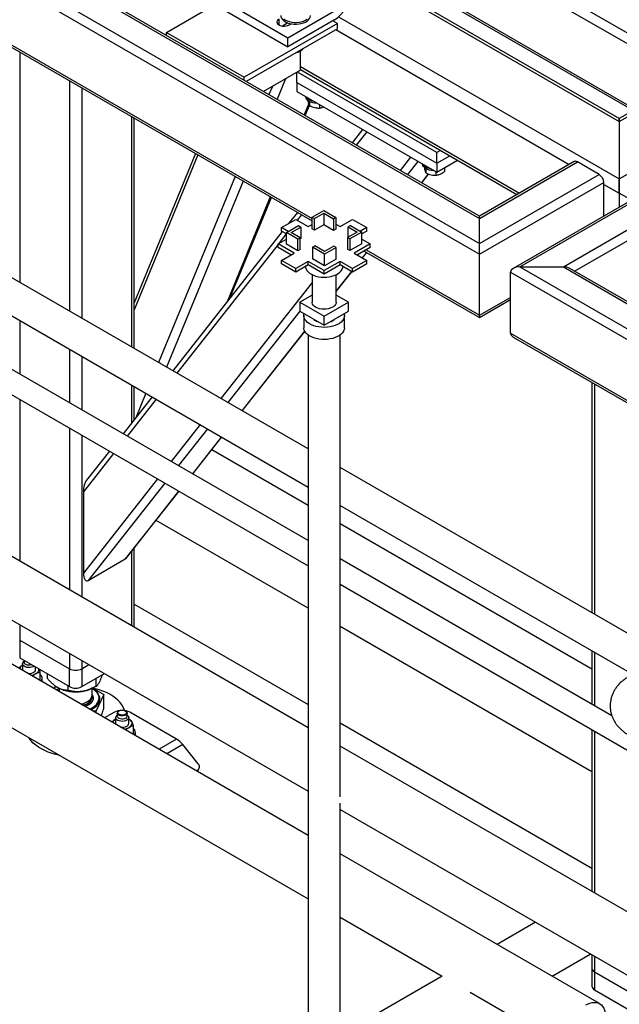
# Model space of a CAD drawing. Header units: millimetres. Extents: x 5 to 589, y 5 to 450.
# Tile 38 of 91: x 486 to 500, y 120 to 144. Entities that reach past the tile are written whole.
import ezdxf

# ---------------------------------------------------------------- set-up
doc = ezdxf.new("R2010")
doc.units = ezdxf.units.MM
doc.layers.add('TRAIT-FORT', color=4, linetype='Continuous', lineweight=25)

msp = doc.modelspace()

# ---------------------------------------------------------------- linework, layer by layer
at = {"layer": 'TRAIT-FORT', "color": 4, "linetype": 'Continuous', "lineweight": 25}
for p, q in [((469.07274, 154.61475), (496.89835, 138.55137)), ((470.14296, 154.61475), (496.89835, 139.16919)), ((496.89835, 139.22403), (470.30511, 154.57598)), ((468.84341, 154.48234), (496.89835, 138.28657)), ((500.33833, 140.14006), (522.0102, 152.65096)), ((500.33833, 141.55222), (519.56399, 152.65096)), ((519.34779, 152.59926), (500.33833, 141.62533)), ((490.32417, 149.62804), (502.17298, 142.78787)), ((490.2095, 149.42944), (502.0332, 142.60376)), ((493.714, 145.90566), (500.73344, 141.85343)), ((493.714, 145.85081), (500.68593, 141.826)), ((500.33833, 141.62533), (493.714, 145.44947)), ((493.714, 145.37636), (500.33833, 141.55222)), ((482.59683, 144.98714), (492.77993, 139.10856)), ((482.64433, 145.01457), (492.77993, 139.16341)), ((490.27402, 144.71916), (492.18512, 143.61591)), ((489.19662, 143.7477), (490.38558, 144.43407)), ((490.27402, 144.49848), (492.18512, 143.39522)), ((492.18512, 143.61591), (493.33178, 144.27786)), ((493.40104, 143.96835), (491.10772, 142.64444)), ((491.96535, 143.93034), (491.96535, 144.07376)), ((492.18385, 143.97921), (492.05183, 143.903)), ((493.33178, 144.05717), (492.18512, 143.39522)), ((492.21379, 143.93034), (492.26242, 143.95841)), ((492.23904, 143.96327), (492.23904, 143.94491)), ((493.40104, 143.96835), (493.28948, 144.03275)), ((493.40104, 143.83594), (493.40104, 143.96835)), ((493.42963, 144.12837), (500.33833, 140.14006)), ((489.19662, 143.7477), (491.10772, 142.64444)), ((489.19662, 143.67014), (489.19662, 143.7477)), ((493.40104, 143.83594), (491.15523, 142.53946)), ((493.36281, 143.81387), (499.10593, 140.49844)), ((492.18512, 143.39522), (492.18512, 143.61591)), ((485.58464, 143.26231), (485.58464, 137.59451)), ((492.45636, 143.27288), (492.46974, 143.2806)), ((492.49326, 142.81518), (492.49326, 143.29062)), ((492.49326, 142.81518), (491.58544, 142.2911)), ((492.40727, 142.51172), (492.40727, 142.76553)), ((495.84724, 140.79069), (492.41681, 142.77104)), ((492.49326, 142.90345), (497.88263, 139.79224)), ((492.49326, 142.83031), (497.81928, 139.75567)), ((492.49326, 142.82619), (492.49683, 142.82825)), ((486.80774, 142.55623), (486.80774, 136.88843)), ((491.10772, 142.56689), (491.10772, 142.64444)), ((492.12289, 142.60136), (491.91623, 142.10014)), ((492.40727, 142.51172), (495.84724, 140.52587)), ((492.40727, 142.51172), (492.40727, 142.29104)), ((487.11352, 142.37971), (487.11352, 136.71191)), ((491.80137, 142.41576), (491.71834, 142.21438)), ((492.40727, 142.29104), (495.84724, 140.30518)), ((492.69754, 141.99609), (492.58198, 141.71581)), ((492.71396, 142.04778), (492.71396, 141.94327)), ((492.609, 141.70022), (492.71177, 141.94947)), ((492.95975, 141.97209), (492.95975, 141.88567)), ((488.33662, 141.67362), (488.33662, 136.00582)), ((488.39995, 135.96926), (488.39995, 141.63707)), ((500.33833, 141.62533), (500.33833, 141.55222)), ((500.33833, 141.55222), (500.33833, 141.62533)), ((500.33833, 141.55222), (500.33833, 140.14006)), ((494.02349, 141.35801), (493.7668, 141.03183)), ((494.12235, 141.30094), (493.86566, 140.97476)), ((489.91227, 140.76402), (488.39995, 137.09619)), ((495.93681, 140.8424), (495.84724, 140.79069)), ((495.84724, 140.52587), (495.84724, 140.79069)), ((489.97074, 140.73027), (488.39995, 136.92066)), ((495.20405, 140.67649), (494.94736, 140.35031)), ((495.38228, 140.57359), (495.1256, 140.24741)), ((495.84724, 140.52587), (496.16618, 140.70998)), ((495.84724, 140.30518), (496.35732, 140.59964)), ((495.84724, 140.52587), (495.84724, 140.30518)), ((499.22526, 140.56732), (496.89835, 139.22403)), ((496.89835, 139.16919), (499.30633, 140.55929)), ((499.84144, 140.25038), (499.30633, 140.55929)), ((495.58061, 140.3929), (495.58061, 140.28839)), ((495.8264, 140.31721), (495.8264, 140.23079)), ((496.00241, 140.39475), (495.99783, 140.39211)), ((496.0357, 140.41397), (496.0357, 140.32487)), ((490.88806, 140.20071), (489.00042, 135.62262)), ((491.08595, 140.08647), (489.19831, 135.50838)), ((495.63868, 140.26329), (495.46981, 140.04871)), ((495.47649, 140.04485), (495.64601, 140.26027)), ((496.89835, 138.55137), (499.84144, 140.25038)), ((496.89835, 138.28657), (499.95611, 140.05178)), ((499.95611, 139.22403), (499.95611, 140.05178)), ((500.33833, 140.14006), (500.33833, 139.78699)), ((500.33833, 139.78699), (500.33833, 140.14006)), ((499.95611, 140.00764), (500.33833, 139.78699)), ((492.68426, 133.49599), (482.00145, 139.66304)), ((491.7517, 139.70214), (490.68557, 137.11645)), ((490.75582, 137.20573), (491.77872, 139.68655)), ((500.75414, 139.68472), (497.72997, 137.9389)), ((497.89212, 137.97768), (500.83521, 139.67669)), ((500.33833, 139.78699), (500.33833, 139.44468)), ((500.63481, 139.61583), (500.33833, 139.78699)), ((492.41779, 139.31762), (492.20114, 139.04232)), ((492.77993, 139.19997), (493.06423, 139.36409)), ((493.06423, 139.36409), (493.36045, 139.19309)), ((498.96234, 137.97768), (501.37032, 139.36778)), ((492.02887, 138.94287), (492.3786, 139.14476)), ((492.3786, 139.14476), (492.68437, 138.96824)), ((492.51665, 139.26054), (492.41088, 139.12613)), ((492.77993, 139.19997), (492.83726, 139.16687)), ((492.77993, 138.91308), (492.77993, 139.19997)), ((492.83726, 139.16687), (493.06423, 139.2979)), ((492.83726, 138.87998), (492.83726, 139.16687)), ((493.06423, 139.2979), (493.30311, 139.15999)), ((493.06423, 139.2979), (493.06423, 139.011)), ((493.36045, 139.19309), (493.30311, 139.15999)), ((493.30311, 139.15999), (493.30311, 138.8731)), ((493.36045, 139.19309), (493.36045, 138.9062)), ((493.46793, 138.96824), (493.7737, 139.14476)), ((493.7737, 139.14476), (494.12343, 138.94287)), ((496.89835, 139.16919), (496.89835, 139.22403)), ((496.89835, 139.16919), (496.89835, 139.22403)), ((496.89835, 138.55137), (496.89835, 139.16919)), ((499.23918, 137.87269), (501.48499, 139.16917)), ((492.04574, 138.84485), (489.35081, 135.42035)), ((492.19364, 138.84775), (492.02887, 138.94287)), ((492.02887, 138.85459), (492.02887, 138.94287)), ((492.1459, 138.78703), (492.02887, 138.85459)), ((492.1459, 138.82019), (492.44212, 138.99119)), ((492.26057, 138.82019), (492.49946, 138.95809)), ((492.44212, 138.99119), (492.49946, 138.95809)), ((492.49946, 138.95809), (492.49946, 138.6712)), ((492.68437, 138.96824), (492.77993, 139.0234)), ((492.83726, 138.87998), (492.77993, 138.91308)), ((493.06423, 139.011), (492.83726, 138.87998)), ((493.30311, 138.8731), (493.06423, 139.011)), ((493.36045, 138.9062), (493.30311, 138.8731)), ((493.36045, 139.03029), (493.46793, 138.96824)), ((493.89173, 138.83396), (493.65284, 138.69605)), ((493.7221, 138.99808), (493.66477, 138.96498)), ((493.66477, 138.96498), (493.89173, 138.83396)), ((493.66477, 138.70293), (493.66477, 138.96498)), ((494.0064, 138.83396), (493.71018, 138.66295)), ((493.7221, 138.99808), (494.0064, 138.83396)), ((494.12343, 138.94287), (493.97058, 138.85463)), ((494.12343, 138.85459), (494.0064, 138.78703)), ((494.0064, 138.54706), (494.0064, 138.83396)), ((494.12343, 138.85459), (494.12343, 138.94287)), ((482.00145, 138.72683), (492.68426, 132.55977)), ((491.94287, 138.54018), (492.1459, 138.65739)), ((492.14461, 138.78778), (491.9555, 138.54747)), ((492.4302, 138.65607), (492.1459, 138.82019)), ((492.1459, 138.5333), (492.1459, 138.82019)), ((492.48753, 138.68917), (492.26057, 138.82019)), ((492.4302, 138.65607), (492.48753, 138.68917)), ((492.4302, 138.36917), (492.4302, 138.65607)), ((492.48753, 138.40227), (492.48753, 138.68917)), ((492.49946, 138.6712), (492.48753, 138.66432)), ((493.65284, 138.69605), (493.65284, 138.40916)), ((493.71018, 138.66295), (493.65284, 138.69605)), ((493.71018, 138.66295), (493.71018, 138.37606)), ((494.0064, 138.65739), (494.20943, 138.54018)), ((491.94287, 138.53142), (489.44967, 135.36327)), ((492.33464, 138.31401), (491.94287, 138.54018)), ((491.94287, 138.4519), (491.94287, 138.54018)), ((492.25819, 138.26987), (491.94287, 138.4519)), ((492.4302, 138.36917), (492.1459, 138.5333)), ((492.48753, 138.40227), (492.4302, 138.36917)), ((492.79185, 138.46106), (492.84919, 138.49415)), ((493.08807, 138.29005), (492.79185, 138.46106)), ((492.79185, 138.46106), (492.79185, 138.17416)), ((493.08807, 138.35625), (492.84919, 138.49415)), ((493.31504, 138.48727), (493.08807, 138.35625)), ((493.37237, 138.45417), (493.08807, 138.29005)), ((493.37237, 138.45417), (493.31504, 138.48727)), ((493.37237, 138.16728), (493.37237, 138.45417)), ((493.71018, 138.37606), (493.65284, 138.40916)), ((494.0064, 138.54706), (493.71018, 138.37606)), ((494.20943, 138.54018), (493.81766, 138.31401)), ((494.20943, 138.4519), (493.89411, 138.26987)), ((494.06342, 138.36761), (496.89835, 136.73105)), ((494.11093, 138.39504), (496.89835, 136.7859)), ((494.20943, 138.4519), (494.20943, 138.54018)), ((496.89835, 138.28657), (496.89835, 138.55137)), ((496.89835, 138.28657), (496.89835, 138.55137)), ((492.02887, 138.13749), (492.33464, 138.31401)), ((492.3786, 137.9356), (492.02887, 138.13749)), ((492.02887, 138.04922), (492.02887, 138.13749)), ((492.68437, 138.11212), (492.3786, 137.9356)), ((493.07615, 137.88595), (492.68437, 138.11212)), ((492.68437, 138.02384), (492.68437, 138.11212)), ((493.08807, 138.00316), (492.79185, 138.17416)), ((493.46793, 138.11212), (493.07615, 137.88595)), ((493.08807, 138.00316), (493.08807, 138.29005)), ((493.37237, 138.16728), (493.08807, 138.00316)), ((493.7737, 137.9356), (493.46793, 138.11212)), ((493.46793, 138.02384), (493.46793, 138.11212)), ((494.12343, 138.13749), (493.7737, 137.9356)), ((493.81766, 138.31401), (494.12343, 138.13749)), ((494.1208, 138.33449), (494.01502, 138.20008)), ((494.0217, 138.19622), (494.12748, 138.33064)), ((494.12343, 138.04922), (494.12343, 138.13749)), ((496.89835, 136.7859), (496.89835, 138.28657)), ((492.3786, 137.84732), (492.02887, 138.04922)), ((492.68437, 138.02384), (492.3786, 137.84732)), ((492.3786, 137.84732), (492.3786, 137.9356)), ((493.07615, 137.79767), (492.68437, 138.02384)), ((493.46793, 138.02384), (493.07615, 137.79767)), ((493.07615, 137.79767), (493.07615, 137.88595)), ((493.74875, 137.86173), (493.37345, 137.38482)), ((493.37345, 137.37248), (493.75543, 137.85787)), ((493.7737, 137.84732), (493.46793, 138.02384)), ((494.12343, 138.04922), (493.7737, 137.84732)), ((493.7737, 137.84732), (493.7737, 137.9356)), ((497.89212, 137.97768), (498.96234, 137.97768)), ((497.89212, 137.97768), (519.7551, 125.35645)), ((498.96234, 137.97768), (520.29021, 125.66536)), ((520.37128, 125.67339), (499.12449, 137.9389)), ((492.77885, 137.78623), (492.77885, 137.10767)), ((492.77885, 137.78623), (492.77885, 137.10767)), ((493.37345, 137.10767), (493.37345, 137.78623)), ((493.37345, 137.10767), (493.37345, 137.78623)), ((497.66279, 136.3446), (497.66279, 137.84527)), ((497.66279, 137.84527), (519.61531, 125.17234)), ((492.68426, 131.24377), (482.00145, 137.41082)), ((492.77885, 137.59475), (490.53137, 134.73882)), ((492.77885, 137.28356), (492.47415, 137.10767)), ((493.67815, 137.10767), (493.37345, 137.28356)), ((496.89835, 136.7859), (497.66279, 137.2272)), ((496.89835, 136.73105), (497.66279, 137.17235)), ((492.47415, 137.10767), (493.07615, 136.76014)), ((492.47415, 137.10767), (492.47415, 136.88698)), ((492.47415, 136.88698), (493.07615, 136.53945)), ((493.07615, 136.76014), (493.67815, 137.10767)), ((493.07615, 136.53945), (493.67815, 136.88698)), ((493.67815, 136.88698), (493.67815, 137.10767)), ((482.00145, 136.78668), (492.68426, 130.61962)), ((485.58464, 136.65829), (485.58464, 135.34229)), ((492.47892, 136.88423), (490.70961, 134.63593)), ((492.57615, 136.77664), (492.57615, 136.47871)), ((492.57615, 136.77664), (492.57615, 136.47871)), ((493.07615, 136.53945), (493.07615, 136.76014)), ((493.57615, 136.47871), (493.57615, 136.77664)), ((493.57615, 136.47871), (493.57615, 136.77664)), ((496.89835, 136.73105), (496.89835, 136.7859)), ((496.89835, 136.73105), (496.89835, 136.7859)), ((492.59639, 136.39741), (491.05382, 134.43722)), ((491.0605, 134.43336), (492.60032, 136.39005)), ((492.68426, 136.29945), (492.68426, 118.62224)), ((493.46804, 124.9359), (493.46804, 136.29945)), ((497.66279, 136.3446), (504.24653, 132.54389)), ((497.72997, 136.25096), (504.24653, 132.48903)), ((486.80774, 135.95221), (486.80774, 134.63621)), ((487.11352, 135.77569), (487.11352, 134.45969)), ((488.33662, 135.0696), (488.33662, 134.1316)), ((488.39995, 134.21207), (488.39995, 135.03305)), ((499.66345, 135.13479), (499.66345, 129.46699)), ((499.72678, 135.09823), (499.72678, 129.43043)), ((485.58464, 134.71814), (485.58464, 130.73482)), ((488.8442, 134.77659), (488.13208, 133.87168)), ((488.94306, 134.71951), (488.23095, 133.81461)), ((488.68862, 134.8664), (488.43959, 134.26245)), ((486.80774, 134.01206), (486.80774, 130.02874)), ((490.02476, 134.09507), (489.31264, 133.19016)), ((490.203, 133.99217), (489.49088, 133.08727)), ((487.11352, 133.83554), (487.11352, 129.85222)), ((490.54721, 133.79346), (489.83509, 132.88856)), ((489.84177, 132.8847), (490.55389, 133.78961)), ((487.89321, 133.38544), (487.15174, 132.44324)), ((487.79434, 133.44251), (487.23164, 132.72747)), ((492.68426, 132.1061), (490.3084, 133.47766)), ((501.47764, 128.41967), (493.46804, 133.04352)), ((492.68426, 126.6363), (482.00145, 132.80335)), ((488.9749, 132.76099), (487.15174, 130.44427)), ((489.15314, 132.65809), (487.26641, 130.26059)), ((487.15174, 132.44324), (487.15174, 130.44427)), ((489.49735, 132.45939), (488.18374, 130.79015)), ((488.21851, 130.82199), (489.50403, 132.45553)), ((493.46804, 132.1073), (500.66676, 127.95157)), ((492.68426, 129.57881), (488.94082, 131.73985)), ((499.66345, 128.0771), (493.46804, 131.65364)), ((482.00145, 131.24299), (492.68426, 125.07593)), ((488.33662, 130.97209), (488.33662, 129.14613)), ((488.39995, 129.10958), (488.39995, 131.05256)), ((487.26641, 130.26059), (488.18374, 130.79015)), ((500.15494, 126.93104), (493.46804, 130.7913)), ((492.68426, 123.98779), (482.00145, 130.15484)), ((493.46804, 130.16715), (504.15085, 124.0001)), ((488.39995, 129.68034), (492.68426, 127.20706)), ((485.58464, 129.17446), (485.58464, 128.7954)), ((499.66345, 125.54981), (493.46804, 129.12634)), ((485.58464, 128.7954), (486.80774, 128.08932)), ((485.58464, 128.7954), (485.58464, 128.35403)), ((482.00145, 128.59448), (492.68426, 122.42742)), ((486.80774, 128.46837), (486.80774, 128.08932)), ((499.66345, 128.53077), (499.66345, 127.21477)), ((499.72678, 128.49421), (499.72678, 127.17821)), ((485.58464, 128.35403), (486.80774, 127.64795)), ((485.64197, 128.16631), (485.65181, 128.17168)), ((485.64197, 128.16631), (485.65181, 128.17101)), ((485.65181, 128.21046), (485.65181, 128.06702)), ((485.69235, 128.29185), (485.69235, 128.24357)), ((485.73244, 128.26871), (485.72373, 128.27374)), ((487.11352, 128.29185), (487.11352, 128.08932)), ((487.11352, 128.08932), (487.28894, 128.19059)), ((485.97613, 128.06702), (485.97613, 128.12803)), ((486.08527, 127.82643), (486.08527, 128.00298)), ((486.2673, 127.84861), (486.2673, 127.95994)), ((486.80774, 127.64795), (486.80774, 128.08932)), ((487.11352, 128.08932), (487.11352, 127.64795)), ((487.11352, 127.64795), (487.67122, 127.9699)), ((486.08527, 127.82643), (486.06565, 127.80863)), ((486.1383, 127.79116), (486.1383, 127.84633)), ((487.46818, 127.66285), (487.46818, 127.85269)), ((486.43268, 127.59675), (486.45308, 127.64069)), ((486.45308, 127.64069), (486.48785, 127.64607)), ((486.55523, 127.6053), (486.55523, 127.526)), ((486.77486, 127.55561), (486.77486, 127.66694)), ((487.36604, 127.44258), (487.36604, 127.6053)), ((487.38058, 127.61275), (487.65396, 127.45493)), ((487.40026, 127.62363), (487.46822, 127.66288)), ((487.65396, 127.45493), (487.46818, 127.05468)), ((487.65396, 127.10524), (487.65396, 127.45493)), ((487.36604, 127.38741), (487.36604, 127.40077)), ((487.53766, 127.36313), (487.53766, 127.36534)), ((487.46818, 127.05468), (487.39206, 127.04291)), ((487.46818, 126.99896), (487.46818, 127.05468)), ((487.91618, 127.01888), (487.67493, 126.87961)), ((487.98567, 126.9969), (487.98567, 126.91966)), ((488.03084, 127.05206), (488.02128, 127.04654)), ((488.19331, 127.04654), (488.18375, 127.05206)), ((488.22891, 126.91966), (488.22891, 126.9969)), ((489.44506, 126.35693), (488.2984, 127.01888)), ((487.93529, 126.8424), (487.94513, 126.84778)), ((487.93529, 126.8424), (487.94513, 126.8471)), ((487.94513, 126.88656), (487.94513, 126.74311)), ((488.26945, 126.74311), (488.26945, 126.88656)), ((493.46804, 126.75459), (499.66345, 123.17806)), ((488.37859, 126.50253), (488.35897, 126.48472)), ((488.37859, 126.67908), (488.37859, 126.50253)), ((488.43162, 126.46725), (488.43162, 126.52243)), ((499.66345, 126.59062), (499.66345, 122.6073)), ((499.72678, 126.55406), (499.72678, 122.57074)), ((489.44506, 126.35693), (489.0127, 126.10733)), ((489.59795, 126.22136), (489.20656, 125.99542)), ((489.97624, 125.75078), (489.59795, 126.22136)), ((504.15085, 120.01677), (493.46804, 126.18383)), ((489.93383, 125.57558), (489.96343, 125.59267)), ((489.94634, 125.56835), (489.96343, 125.59267)), ((489.95351, 125.56422), (489.99124, 125.61791)), ((493.46804, 119.07471), (493.46804, 124.7793)), ((493.46804, 124.62347), (504.15085, 118.45641)), ((499.85436, 119.84857), (493.46804, 123.53532)), ((493.46804, 121.97496), (495.98, 120.52483)), ((498.27393, 121.84909), (497.33146, 121.30501)), ((498.68292, 120.52483), (499.62539, 121.06891)), ((499.66345, 121.04693), (499.66345, 120.71958)), ((499.72678, 121.01037), (499.72678, 120.63132)), ((499.66345, 120.71958), (499.66345, 120.27821)), ((495.98014, 120.52491), (489.69336, 116.89563)), ((499.72678, 120.63132), (500.94988, 119.92524)), ((499.72678, 120.63132), (499.72678, 120.18995)), ((499.72678, 120.18995), (500.94988, 119.48387)), ((496.66918, 120.12698), (498.16509, 119.26341))]:
    msp.add_line(p, q, dxfattribs=at)
at = {"layer": 'TRAIT-FORT', "color": 4, "linetype": 'Continuous', "lineweight": 25, "flags": 128}
for points in [[(492.00931, 144.15892), (492.0131, 144.12863), (492.02666, 144.09474), (492.0497, 144.06259), (492.08159, 144.03308), (492.12146, 144.00699), (492.16822, 143.98505), (492.2206, 143.96785), (492.27717, 143.95587), (492.33639, 143.94942), (492.39664, 143.94869), (492.45627, 143.95369), (492.51367, 143.96429), (492.56726, 143.9802), (492.61558, 144.00098), (492.65732, 144.02607), (492.69133, 144.05479), (492.7167, 144.08635), (492.73272, 144.11988), (492.73896, 144.15448), (492.73904, 144.15892)], [(491.96535, 144.07376), (491.93923, 144.05451), (491.92185, 144.03222), (491.91421, 144.00817), (491.91677, 143.98377), (491.92937, 143.96043), (491.95128, 143.9395), (491.98123, 143.92221), (492.01747, 143.90957), (492.0579, 143.90229), (492.10018, 143.90082), (492.14183, 143.90522), (492.18045, 143.91526), (492.21379, 143.93034)], [(492.08159, 144.07721), (492.12146, 144.05113), (492.16822, 144.02919), (492.2206, 144.01199), (492.27717, 144.00001), (492.33639, 143.99356), (492.39664, 143.99282), (492.45627, 143.99783), (492.51367, 144.00843), (492.56726, 144.02434), (492.61558, 144.04512), (492.65732, 144.07021)], [(492.91468, 141.99811), (492.90005, 141.99856), (492.8475, 142.0037), (492.79739, 142.01418), (492.75132, 142.02965), (492.71078, 142.04963), (492.67706, 142.07346), (492.65126, 142.10038), (492.63421, 142.12953), (492.62644, 142.15997), (492.62609, 142.16471)], [(495.78133, 140.34323), (495.7667, 140.34368), (495.71415, 140.34882), (495.66404, 140.3593), (495.61797, 140.37477), (495.57743, 140.39475), (495.54371, 140.41858), (495.51791, 140.4455), (495.50086, 140.47465), (495.49309, 140.50509), (495.49274, 140.50983)], [(492.61673, 137.98479), (492.61861, 137.96427), (492.62958, 137.92607), (492.65008, 137.8892), (492.67965, 137.85445), (492.71768, 137.82255), (492.76335, 137.79418), (492.81568, 137.76996), (492.87356, 137.7504), (492.93577, 137.73591), (493.00096, 137.7268), (493.06776, 137.72327), (493.13473, 137.72539), (493.20046, 137.73311), (493.26354, 137.74628), (493.32262, 137.76462), (493.37646, 137.78772), (493.42389, 137.8151), (493.4639, 137.84618), (493.49566, 137.88028), (493.51847, 137.9167), (493.53186, 137.95464), (493.53557, 137.98479)], [(493.37345, 137.10767), (493.36979, 137.08082), (493.35676, 137.05098), (493.33472, 137.02297), (493.30437, 136.99767), (493.26668, 136.97592), (493.22287, 136.95839), (493.17434, 136.94567), (493.12266, 136.93815), (493.06948, 136.93608), (493.01652, 136.93953), (492.96547, 136.94838), (492.91798, 136.96235), (492.87557, 136.98098), (492.83961, 137.0037), (492.81126, 137.02975), (492.79141, 137.05831), (492.78072, 137.08845), (492.77885, 137.10767)], [(493.37345, 137.10767), (493.36979, 137.08082), (493.35676, 137.05098), (493.33472, 137.02297), (493.30437, 136.99767), (493.26668, 136.97592), (493.22287, 136.95839), (493.17434, 136.94567), (493.12266, 136.93815), (493.06948, 136.93608), (493.01652, 136.93953), (492.96547, 136.94838), (492.91798, 136.96235), (492.87557, 136.98098), (492.83961, 137.0037), (492.81126, 137.02975), (492.79141, 137.05831), (492.78072, 137.08845), (492.77885, 137.10767)], [(493.56933, 136.82416), (493.57242, 136.81181), (493.57607, 136.7716), (493.56999, 136.73148), (493.5543, 136.69224), (493.5293, 136.65465), (493.49549, 136.61943), (493.4535, 136.58727), (493.40418, 136.55879), (493.34847, 136.53456), (493.28746, 136.51503), (493.22234, 136.5006), (493.15437, 136.49154), (493.08488, 136.48804), (493.01522, 136.49014), (492.94674, 136.49783), (492.88078, 136.51094), (492.81863, 136.52922), (492.76149, 136.55232), (492.71047, 136.57978), (492.66657, 136.61108), (492.63065, 136.64559), (492.60339, 136.68266), (492.58534, 136.72156), (492.57684, 136.76153), (492.57805, 136.80179), (492.58297, 136.82416)], [(493.56933, 136.82416), (493.57242, 136.81181), (493.57607, 136.7716), (493.56999, 136.73148), (493.5543, 136.69224), (493.5293, 136.65465), (493.49549, 136.61943), (493.4535, 136.58727), (493.40418, 136.55879), (493.34847, 136.53456), (493.28746, 136.51503), (493.22234, 136.5006), (493.15437, 136.49154), (493.08488, 136.48804), (493.01522, 136.49014), (492.94674, 136.49783), (492.88078, 136.51094), (492.81863, 136.52922), (492.76149, 136.55232), (492.71047, 136.57978), (492.66657, 136.61108), (492.63065, 136.64559), (492.60339, 136.68266), (492.58534, 136.72156), (492.57684, 136.76153), (492.57805, 136.80179), (492.58297, 136.82416)], [(493.23694, 136.63228), (493.24546, 136.63556), (493.28637, 136.65528)], [(493.28637, 136.65528), (493.32053, 136.6789), (493.32621, 136.68381)], [(493.57615, 136.47871), (493.57607, 136.47367), (493.56999, 136.43355), (493.5543, 136.39432), (493.5293, 136.35672), (493.49549, 136.3215), (493.4535, 136.28934), (493.40418, 136.26087), (493.34847, 136.23663), (493.28746, 136.21711), (493.22234, 136.20268), (493.15437, 136.19362), (493.08488, 136.19011), (493.01522, 136.19222), (492.94674, 136.1999), (492.88078, 136.21301), (492.81863, 136.23129), (492.76149, 136.25439), (492.71047, 136.28185), (492.66657, 136.31315), (492.63065, 136.34767), (492.60339, 136.38473), (492.58534, 136.42363), (492.57684, 136.4636), (492.57615, 136.47871)], [(493.57615, 136.47871), (493.57607, 136.47367), (493.56999, 136.43355), (493.5543, 136.39432), (493.5293, 136.35672), (493.49549, 136.3215), (493.4535, 136.28934), (493.40418, 136.26087), (493.34847, 136.23663), (493.28746, 136.21711), (493.22234, 136.20268), (493.15437, 136.19362), (493.08488, 136.19011), (493.01522, 136.19222), (492.94674, 136.1999), (492.88078, 136.21301), (492.81863, 136.23129), (492.76149, 136.25439), (492.71047, 136.28185), (492.66657, 136.31315), (492.63065, 136.34767), (492.60339, 136.38473), (492.58534, 136.42363), (492.57684, 136.4636), (492.57615, 136.47871)], [(485.93791, 128.15009), (485.91336, 128.13649), (485.87837, 128.12455), (485.83934, 128.118), (485.79871, 128.11726), (485.75904, 128.12238), (485.72282, 128.13304), (485.69233, 128.14856), (485.66948, 128.16796), (485.65572, 128.19004), (485.65189, 128.2134), (485.65825, 128.23658), (485.67439, 128.25812), (485.69235, 128.27238)], [(485.87886, 128.18418), (485.87226, 128.18194), (485.83982, 128.17496), (485.8053, 128.17353), (485.77147, 128.17778), (485.74109, 128.18736), (485.71661, 128.20149), (485.70002, 128.21903), (485.69266, 128.23856), (485.69235, 128.24357)], [(485.65181, 128.06702), (485.65572, 128.0466), (485.65641, 128.04488)], [(485.77562, 127.97606), (485.79871, 127.97382), (485.83934, 127.97456), (485.87837, 127.9811), (485.91336, 127.99305), (485.94211, 128.00964), (485.9628, 128.02984), (485.97414, 128.05237), (485.97613, 128.06702)], [(486.13583, 127.76811), (486.13706, 127.77484), (486.1383, 127.79116)], [(486.55523, 127.60239), (486.50758, 127.57164), (486.49404, 127.56132)], [(487.08545, 127.21991), (487.09523, 127.22182), (487.15202, 127.23627), (487.20434, 127.25555), (487.25093, 127.27922), (487.29073, 127.30672), (487.32279, 127.3374), (487.34636, 127.37054), (487.36088, 127.40538), (487.36603, 127.44109), (487.36604, 127.44258)], [(487.30012, 127.09598), (487.33702, 127.11285), (487.38986, 127.14271), (487.43565, 127.17623), (487.47364, 127.21284), (487.50321, 127.25197), (487.52387, 127.29295), (487.53528, 127.33513), (487.53726, 127.3778), (487.52976, 127.42026), (487.51292, 127.46182), (487.48702, 127.5018), (487.45247, 127.53954), (487.40984, 127.57442), (487.36604, 127.60239)], [(487.331, 127.07816), (487.3775, 127.10183), (487.42854, 127.13463), (487.47189, 127.17092), (487.50685, 127.21011), (487.53284, 127.25156), (487.54944, 127.29459), (487.55637, 127.3385), (487.55351, 127.38255), (487.54092, 127.42603), (487.5188, 127.46823), (487.48752, 127.50844), (487.44758, 127.54602), (487.39965, 127.58034), (487.3821, 127.59091)], [(488.16154, 127.0637), (488.15541, 127.08391), (488.13064, 127.14436), (488.09671, 127.2033), (488.05389, 127.26028), (488.00252, 127.31486), (487.94299, 127.3666), (487.87577, 127.4151), (487.80139, 127.45998), (487.72043, 127.50089), (487.63353, 127.53751), (487.54135, 127.56956), (487.44464, 127.59677), (487.3838, 127.61089)], [(487.13712, 127.19008), (487.16557, 127.19885), (487.21657, 127.21927), (487.26156, 127.24395), (487.2995, 127.27231), (487.3295, 127.30368), (487.35085, 127.33732), (487.36306, 127.37245), (487.36604, 127.40077)], [(487.15246, 127.18123), (487.20434, 127.20038), (487.25093, 127.22405), (487.29073, 127.25154), (487.32279, 127.28223), (487.34636, 127.31537), (487.36088, 127.35021), (487.36562, 127.3768)], [(487.30233, 127.09471), (487.33702, 127.11065), (487.38986, 127.1405), (487.43565, 127.17402), (487.47364, 127.21064), (487.50321, 127.24976), (487.52387, 127.29075), (487.53528, 127.33292), (487.53766, 127.36313)], [(487.36562, 127.3768), (487.36603, 127.38592), (487.36604, 127.38741)], [(488.19329, 126.94726), (488.16558, 126.93528), (488.13314, 126.9283), (488.09862, 126.92687), (488.06479, 126.93112), (488.03441, 126.9407), (488.00993, 126.95483), (487.99334, 126.97237), (487.98598, 126.99189), (487.98845, 127.01183), (488.00055, 127.03055), (488.02128, 127.04654)], [(488.18374, 126.96381), (488.15781, 126.95276), (488.12739, 126.94661), (488.09519, 126.94592), (488.06406, 126.95073), (488.03677, 126.96063), (488.01575, 126.97473), (488.00287, 126.99178), (487.99926, 127.01027), (488.00525, 127.02855), (488.02031, 127.045), (488.04309, 127.05815), (488.07159, 127.06684), (488.10325, 127.0703), (488.13527, 127.06822), (488.16481, 127.06078), (488.18923, 127.04864), (488.20638, 127.03289), (488.21472, 127.01492), (488.21351, 126.99633), (488.20287, 126.97877), (488.18374, 126.96381)], [(488.19331, 127.04654), (488.20465, 127.03898), (488.22124, 127.02144), (488.2286, 127.00191), (488.22613, 126.98198), (488.21404, 126.96325), (488.19329, 126.94726)], [(487.94513, 126.74311), (487.94585, 126.7343), (487.94973, 126.72097)], [(488.22196, 126.82036), (488.18984, 126.80598), (488.15253, 126.79666), (488.11239, 126.79299), (488.07192, 126.7952), (488.03367, 126.80315), (488.00005, 126.81634), (487.97317, 126.83394), (487.95472, 126.85485), (487.94585, 126.87775), (487.94713, 126.9012), (487.95847, 126.92374), (487.97916, 126.94394), (487.98567, 126.94848)], [(488.19329, 126.87001), (488.16558, 126.85804), (488.13314, 126.85106), (488.09862, 126.84963), (488.06479, 126.85388), (488.03441, 126.86345), (488.00993, 126.87759), (487.99334, 126.89513), (487.98598, 126.91465), (487.98567, 126.91966)], [(488.22891, 126.94848), (488.22893, 126.94847), (488.25178, 126.92906), (488.26555, 126.90698), (488.26937, 126.88362), (488.26301, 126.86044), (488.24687, 126.8389), (488.22196, 126.82036)], [(488.42915, 126.44421), (488.43038, 126.45094), (488.43162, 126.46725)], [(486.57102, 125.95652), (486.47663, 125.97751), (486.37991, 126.00473), (486.28774, 126.03677), (486.20083, 126.07339), (486.11987, 126.1143), (486.04549, 126.15918), (485.97828, 126.20768), (485.91875, 126.25942), (485.86737, 126.314), (485.82455, 126.37098), (485.80851, 126.39671)], [(499.51649, 119.81508), (499.55898, 119.83743), (499.61497, 119.8601), (499.66957, 119.8744), (499.72203, 119.88011), (499.7716, 119.87717), (499.81759, 119.86561), (499.85936, 119.8456), (499.89632, 119.81742), (499.92794, 119.78146), (499.95379, 119.73823), (499.9735, 119.68833), (499.9868, 119.63246), (499.99349, 119.57142), (499.99349, 119.50605), (499.9868, 119.43728), (499.9735, 119.36606), (499.95379, 119.29341), (499.9447, 119.26572)]]:
    msp.add_lwpolyline(points, dxfattribs=at)
at = {"layer": 'TRAIT-FORT', "color": 4, "linetype": 'Continuous', "lineweight": 25}
for centre, radius, start, end in [((492.88737, 144.7551), 0.82741, 302.487128, 357.512872), ((492.38286, 143.40469), 0.15092, 273.926852, 299.14425), ((492.38343, 143.43775), 0.17929, 276.094083, 298.777083), ((492.38647, 143.52107), 0.25377, 277.549785, 298.598952), ((492.45822, 143.39679), 0.11038, 296.780904, 334.418757), ((492.85883, 142.3229), 0.2728, 218.241228, 261.764148), ((499.25883, 140.49299), 0.08156, 54.382423, 114.307119), ((495.72548, 140.66802), 0.2728, 218.241228, 261.764148), ((499.70715, 140.04045), 0.24921, 2.605478, 57.394522), ((493.00356, 136.88784), 0.27035, 228.262213, 250.957893), ((485.70491, 128.04155), 0.13973, 116.7713, 158.799758), ((485.82735, 128.26032), 0.33282, 275.180194, 298.463733), ((485.93855, 128.0752), 0.11747, 293.808342, 3.331608), ((486.01091, 127.84736), 0.12587, 327.190209, 53.78704), ((486.96063, 128.38439), 0.33233, 242.609672, 297.390328), ((486.95958, 128.47108), 0.95422, 242.642825, 279.771097), ((486.96063, 127.94302), 0.33233, 242.609672, 297.390328), ((487.01349, 128.31929), 0.79594, 277.800181, 299.072442), ((488.10729, 126.65004), 0.41541, 62.609672, 117.390328), ((487.99823, 126.71765), 0.13973, 116.7713, 158.799758), ((488.16904, 126.92502), 0.06012, 293.795339, 354.88452), ((488.1916, 126.74884), 0.07807, 292.886437, 355.793422), ((488.20328, 126.70433), 0.15798, 28.396031, 65.234754), ((488.24142, 126.74383), 0.10694, 290.742075, 19.461002), ((488.10766, 126.89804), 0.24891, 261.051412, 297.334496), ((488.12067, 126.93641), 0.33282, 275.180194, 298.463733), ((488.30423, 126.52346), 0.12587, 327.190209, 53.78704), ((489.15427, 125.87498), 0.56288, 37.978735, 58.894101), ((489.90497, 125.67697), 0.1026, 304.742049, 45.999641), ((499.77165, 120.73037), 0.10874, 185.694799, 245.625342), ((499.77165, 120.289), 0.10874, 185.694799, 245.625342)]:
    msp.add_arc(centre, radius, start, end, dxfattribs=at)
for centre, major_axis, ratio, start_param, end_param in [((497.89212, 137.84527), (0.22933, 0), 0.57738155, 1.57079633, 3.14159265), ((498.96234, 137.84527), (0.22933, 0), 0.57738155, 0.78547943, 1.57079633), ((497.89212, 136.3446), (0.22933, 0), 0.57738155, 3.14159265, 3.92707208), ((487.26641, 132.50944), (0.03579, 0.25805), 0.42215309, 0.62553915, 1.88825261), ((488.18374, 131.04003), (0.03579, 0.25805), 0.42215309, 3.45904893, 3.7671318), ((487.26641, 130.51046), (0.03579, 0.25805), 0.42215309, 1.88825261, 3.45904893)]:
    msp.add_ellipse(centre, major_axis=major_axis, ratio=ratio, start_param=start_param, end_param=end_param, dxfattribs=at)
for points, knots in [([(492.71396, 141.94327), (492.71079, 141.95158), (492.70439, 141.96839), (492.69491, 142.00443), (492.68735, 142.03963), (492.68327, 142.06268), (492.68195, 142.07015)], [0, 0, 0, 0, 0.3021366, 0.61082493, 0.87389968, 1, 1, 1, 1]), ([(492.71396, 141.94327), (492.73529, 141.93343), (492.77842, 141.91354), (492.84232, 141.89499), (492.90341, 141.88593), (492.94085, 141.88576), (492.95975, 141.88567)], [0, 0, 0, 0, 0.26460494, 0.53494775, 0.76534313, 1, 1, 1, 1]), ([(492.95975, 141.88567), (492.98636, 141.89014), (493.01914, 141.89565), (493.0528, 141.91169), (493.05914, 141.91472)], [0, 0, 0, 0, 0.81160519, 1, 1, 1, 1]), ([(495.58061, 140.28839), (495.57744, 140.2967), (495.57104, 140.31351), (495.56156, 140.34954), (495.554, 140.38475), (495.54992, 140.4078), (495.5486, 140.41527)], [0, 0, 0, 0, 0.3021366, 0.61082493, 0.87389968, 1, 1, 1, 1]), ([(495.58061, 140.28839), (495.60194, 140.27855), (495.64507, 140.25866), (495.70897, 140.24011), (495.77006, 140.23105), (495.8075, 140.23088), (495.8264, 140.23079)], [0, 0, 0, 0, 0.26460494, 0.53494775, 0.76534313, 1, 1, 1, 1]), ([(495.8264, 140.23079), (495.85303, 140.23606), (495.89707, 140.24477), (495.96095, 140.27451), (496.00393, 140.30153), (496.02864, 140.31969), (496.0357, 140.32487)], [0, 0, 0, 0, 0.38554949, 0.63764185, 0.89654625, 1, 1, 1, 1]), ([(485.55858, 128.10135), (485.56925, 128.11149), (485.5963, 128.1372), (485.62475, 128.15533), (485.64197, 128.16631)], [0, 0, 0, 0, 0.39453033, 1, 1, 1, 1]), ([(485.98597, 127.96772), (485.97197, 127.95876), (485.9436, 127.9406), (485.91577, 127.91646), (485.90206, 127.90321), (485.90197, 127.90312)], [0, 0, 0, 0, 0.49190531, 0.9964763, 1, 1, 1, 1]), ([(486.08527, 128.00298), (486.06936, 127.99991), (486.03711, 127.99367), (486.00317, 127.97645), (485.98597, 127.96772)], [0, 0, 0, 0, 0.493244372, 1, 1, 1, 1]), ([(486.05831, 128.08059), (486.0603, 128.0759), (486.06753, 128.05879), (486.07651, 128.03133), (486.08338, 128.00912), (486.08527, 128.00298)], [0, 0, 0, 0, 0.21462461, 0.78303526, 1, 1, 1, 1]), ([(487.56107, 127.78446), (487.56914, 127.80305), (487.58544, 127.84062), (487.60454, 127.89462), (487.61519, 127.92968), (487.6181, 127.93923)], [0, 0, 0, 0, 0.41614934, 0.84098304, 1, 1, 1, 1]), ([(486.52108, 127.62359), (486.51663, 127.6262), (486.48108, 127.64712), (486.41346, 127.69738), (486.33348, 127.77402), (486.28584, 127.82772), (486.2673, 127.84861)], [0, 0, 0, 0, 0.05039955, 0.40261353, 0.76758847, 1, 1, 1, 1]), ([(487.46818, 127.66285), (487.48091, 127.6718), (487.50018, 127.68536), (487.52778, 127.72222), (487.546, 127.75302), (487.55718, 127.77634), (487.56107, 127.78446)], [0, 0, 0, 0, 0.43204542, 0.65434926, 0.87965336, 1, 1, 1, 1]), ([(500.58211, 127.9027), (500.56591, 127.89305), (500.52134, 127.86649), (500.45297, 127.81818), (500.37965, 127.75636), (500.31639, 127.69159), (500.26122, 127.62311), (500.21447, 127.55166), (500.17534, 127.47501), (500.14559, 127.39658), (500.12513, 127.31718), (500.11379, 127.23748), (500.11133, 127.15815), (500.11748, 127.07977), (500.13195, 127.00292), (500.15444, 126.92805), (500.1847, 126.85551), (500.22252, 126.78557), (500.26778, 126.71845), (500.32043, 126.65438), (500.38041, 126.59357), (500.44772, 126.53644), (500.51534, 126.48765), (500.56198, 126.45967), (500.58211, 126.4476)], [0, 0, 0, 0, 0.03015105, 0.0829536, 0.13555782, 0.18726277, 0.23254379, 0.28161298, 0.32937781, 0.37584349, 0.42120311, 0.46568464, 0.50952679, 0.55297132, 0.59620848, 0.63946753, 0.68300234, 0.72706699, 0.77190793, 0.81774704, 0.86475296, 0.91300273, 0.96244545, 1, 1, 1, 1]), ([(486.77486, 127.55561), (486.74511, 127.55693), (486.69047, 127.55936), (486.60486, 127.58081), (486.54925, 127.6092), (486.52108, 127.62359)], [0, 0, 0, 0, 0.3707742, 0.68118194, 1, 1, 1, 1]), ([(487.12152, 127.53071), (487.09137, 127.52716), (487.03046, 127.52), (486.94179, 127.52379), (486.85605, 127.53551), (486.802, 127.54889), (486.77486, 127.55561)], [0, 0, 0, 0, 0.24957791, 0.50436411, 0.75104693, 1, 1, 1, 1]), ([(487.46818, 127.66285), (487.4207, 127.63705), (487.34877, 127.59796), (487.24578, 127.55942), (487.17776, 127.54044), (487.13604, 127.53322), (487.12152, 127.53071)], [0, 0, 0, 0, 0.43204542, 0.65434926, 0.87965336, 1, 1, 1, 1]), ([(487.36604, 127.4492), (487.37041, 127.44283), (487.38452, 127.42231), (487.39389, 127.3841), (487.39304, 127.33583), (487.37409, 127.28661), (487.33792, 127.23953), (487.28513, 127.19835), (487.23606, 127.17038), (487.20285, 127.15937), (487.19489, 127.15674)], [0, 0, 0, 0, 0.06142181, 0.19802876, 0.34281841, 0.49362754, 0.64763706, 0.80164658, 0.95245571, 1, 1, 1, 1]), ([(487.58969, 126.92882), (487.59565, 126.94282), (487.61748, 126.99414), (487.6386, 127.05847), (487.65396, 127.10524)], [0, 0, 0, 0, 0.27294036, 1, 1, 1, 1]), ([(487.8519, 126.77745), (487.86257, 126.78759), (487.88962, 126.81329), (487.91807, 126.83143), (487.93529, 126.8424)], [0, 0, 0, 0, 0.39453033, 1, 1, 1, 1]), ([(488.26945, 126.85054), (488.27453, 126.84878), (488.28692, 126.84449), (488.29885, 126.83896), (488.3059, 126.8357)], [0, 0, 0, 0, 0.40976627, 1, 1, 1, 1]), ([(488.3059, 126.8357), (488.31172, 126.82926), (488.32353, 126.81621), (488.33595, 126.79182), (488.34225, 126.77946)], [0, 0, 0, 0, 0.49324437, 1, 1, 1, 1]), ([(488.34225, 126.77946), (488.34738, 126.76755), (488.35777, 126.74344), (488.36983, 126.70749), (488.3767, 126.68523), (488.37859, 126.67908)], [0, 0, 0, 0, 0.413688, 0.83802774, 1, 1, 1, 1]), ([(488.27929, 126.64382), (488.26529, 126.63486), (488.23691, 126.6167), (488.20909, 126.59256), (488.19538, 126.57931), (488.19529, 126.57921)], [0, 0, 0, 0, 0.49190531, 0.9964763, 1, 1, 1, 1]), ([(488.37859, 126.67908), (488.36268, 126.676), (488.33043, 126.66976), (488.29649, 126.65255), (488.27929, 126.64382)], [0, 0, 0, 0, 0.493244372, 1, 1, 1, 1])]:
    msp.add_open_spline(points, degree=3, knots=knots, dxfattribs=at)

doc.saveas('drawing.dxf')
